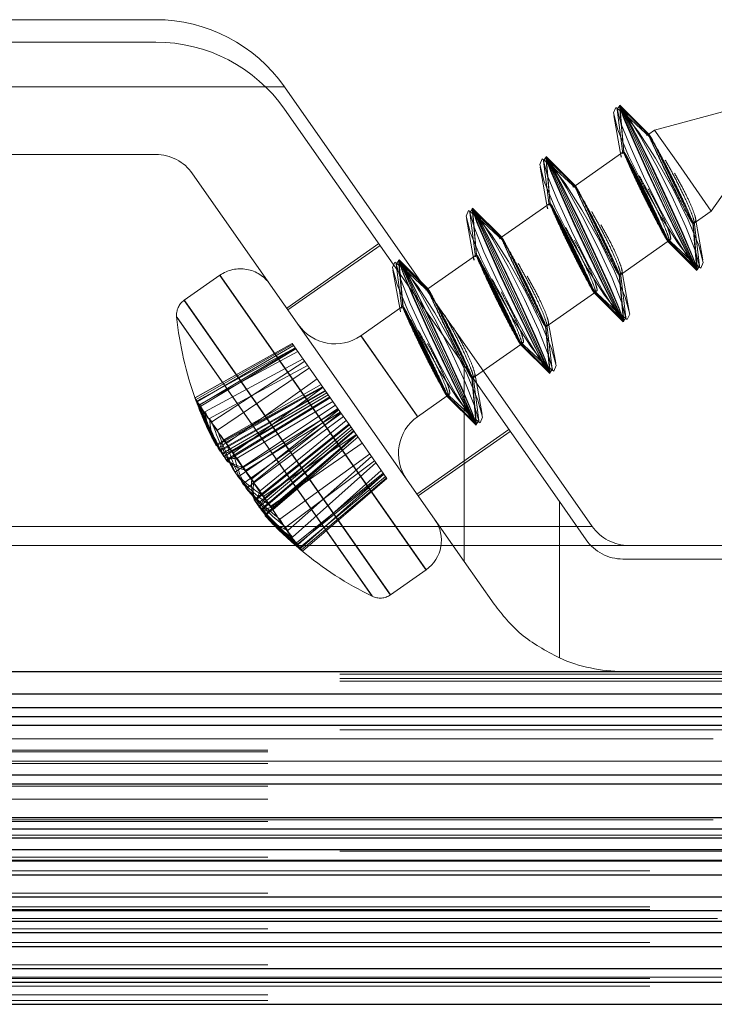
# Model space of a CAD drawing. Header units: millimetres. Extents: x 8 to 290, y 2 to 202.
# Tile 93 of 189: x 100.616 to 101.388, y 175.64 to 176.736. Entities that reach past the tile are written whole.
import ezdxf

# ---------------------------------------------------------------- set-up
doc = ezdxf.new("R2010")
doc.units = ezdxf.units.MM
doc.linetypes.add('HIDDEN', pattern=[1.905, 1.27, -0.635])

msp = doc.modelspace()

# ---------------------------------------------------------------- linework, layer by layer
at = {"color": 7, "linetype": 'HIDDEN', "lineweight": 18}
for p, q in [((100.76672, 176.73584), (99.81672, 176.73584)), ((100.39778, 176.71084), (100.76697, 176.71084)), ((100.91007, 176.66121), (99.67337, 176.66121)), ((100.91007, 176.66121), (99.67337, 176.66121)), ((101.25251, 176.17216), (100.91007, 176.66121)), ((101.47723, 176.65472), (101.3219, 176.6131)), ((101.38499, 176.523), (101.47723, 176.65472)), ((101.28276, 176.64019), (101.2876, 176.58815)), ((101.28291, 176.64044), (101.28762, 176.58882)), ((101.28319, 176.64091), (101.28779, 176.58844)), ((101.31587, 176.60828), (101.28323, 176.64092)), ((101.31562, 176.60846), (101.28335, 176.64065)), ((101.31611, 176.60792), (101.28341, 176.6405)), ((101.31646, 176.60678), (101.2844, 176.63797)), ((100.91032, 176.63621), (101.10992, 176.35116)), ((101.27654, 176.62924), (101.2848, 176.58289)), ((101.28028, 176.63592), (101.28643, 176.5866)), ((101.31688, 176.6049), (101.28544, 176.63409)), ((101.3145, 176.60793), (101.31302, 176.60689)), ((101.31535, 176.60852), (101.3145, 176.60793)), ((101.31536, 176.60853), (101.31535, 176.60852)), ((101.3219, 176.6131), (101.31536, 176.60853)), ((101.3219, 176.6131), (101.34809, 176.5757)), ((100.39778, 176.58584), (100.76697, 176.58584)), ((101.20099, 176.58308), (101.2057, 176.53146)), ((101.20127, 176.58355), (101.20588, 176.53108)), ((101.23396, 176.55093), (101.20131, 176.58357)), ((101.2337, 176.5511), (101.20143, 176.58329)), ((101.2342, 176.55056), (101.2015, 176.58314)), ((101.28756, 176.58906), (101.23345, 176.55117)), ((101.28448, 176.58558), (101.28506, 176.58293)), ((101.28763, 176.58911), (101.28756, 176.58906)), ((101.19836, 176.57856), (101.20451, 176.52925)), ((101.20084, 176.58283), (101.20568, 176.53079)), ((101.23454, 176.54943), (101.20249, 176.58061)), ((101.23497, 176.54754), (101.20352, 176.57674)), ((101.34809, 176.5757), (101.38499, 176.523)), ((101.10992, 176.13323), (100.80793, 176.56452)), ((101.19462, 176.57188), (101.20288, 176.52553)), ((101.23259, 176.55057), (101.2311, 176.54953)), ((101.23343, 176.55116), (101.23259, 176.55057)), ((101.23345, 176.55117), (101.23343, 176.55116)), ((101.20564, 176.5317), (101.15153, 176.49381)), ((101.20256, 176.52822), (101.20314, 176.52558)), ((101.20572, 176.53175), (101.20564, 176.5317)), ((101.11645, 176.5212), (101.1226, 176.47189)), ((101.11893, 176.52547), (101.12377, 176.47343)), ((101.11908, 176.52572), (101.12379, 176.4741)), ((101.11936, 176.52619), (101.12396, 176.47373)), ((101.15204, 176.49357), (101.1194, 176.52621)), ((101.15179, 176.49374), (101.11952, 176.52593)), ((101.15228, 176.49321), (101.11958, 176.52578)), ((101.15263, 176.49207), (101.12057, 176.52326)), ((101.15305, 176.49018), (101.12161, 176.51938)), ((101.36466, 176.50876), (101.38499, 176.523)), ((101.11271, 176.51452), (101.12097, 176.46817)), ((101.36907, 176.45694), (101.36446, 176.50937)), ((101.36935, 176.45741), (101.36462, 176.5092)), ((101.36463, 176.50874), (101.36466, 176.50876)), ((101.3695, 176.45766), (101.36465, 176.50976)), ((101.37198, 176.46193), (101.3658, 176.51147)), ((101.37572, 176.46861), (101.3675, 176.51471)), ((101.015, 176.48672), (100.91261, 176.41502)), ((100.91404, 176.41297), (101.01643, 176.48467)), ((101.15067, 176.49321), (101.14919, 176.49217)), ((101.15152, 176.4938), (101.15067, 176.49321)), ((101.15153, 176.49381), (101.15152, 176.4938)), ((101.28274, 176.4514), (101.33692, 176.48934)), ((101.33519, 176.49312), (101.36682, 176.46375)), ((101.33612, 176.49075), (101.36785, 176.45987)), ((101.33613, 176.48994), (101.36884, 176.45735)), ((101.33632, 176.48971), (101.36891, 176.4572)), ((101.33669, 176.48925), (101.36903, 176.45692)), ((101.33692, 176.48934), (101.33696, 176.48936)), ((101.33696, 176.48936), (101.33779, 176.48995)), ((101.33779, 176.48995), (101.33926, 176.49098)), ((101.12373, 176.47434), (101.06962, 176.43646)), ((101.1238, 176.4744), (101.12373, 176.47434)), ((101.03453, 176.46385), (101.04068, 176.41453)), ((101.03701, 176.46812), (101.04185, 176.41607)), ((101.03716, 176.46837), (101.04187, 176.41674)), ((101.03744, 176.46883), (101.04205, 176.41637)), ((101.07013, 176.43621), (101.03748, 176.46885)), ((101.06987, 176.43639), (101.0376, 176.46857)), ((101.07037, 176.43585), (101.03767, 176.46842)), ((101.07071, 176.43471), (101.03866, 176.4659)), ((101.12065, 176.47087), (101.12122, 176.46822)), ((101.03079, 176.45717), (101.03905, 176.41081)), ((101.07114, 176.43282), (101.03969, 176.46202)), ((101.28715, 176.39958), (101.28255, 176.45201)), ((101.28743, 176.40005), (101.28271, 176.45184)), ((101.28758, 176.4003), (101.28273, 176.45241)), ((101.29006, 176.40457), (101.28388, 176.45411)), ((101.2938, 176.41125), (101.28559, 176.45735)), ((100.83826, 176.45147), (100.79859, 176.42369)), ((100.83827, 176.45144), (101.06666, 176.12527)), ((100.83829, 176.45142), (101.06678, 176.12509)), ((100.83829, 176.45141), (101.06681, 176.12506)), ((100.83846, 176.45117), (101.06723, 176.12446)), ((100.83878, 176.45072), (101.06752, 176.12404)), ((101.28271, 176.45138), (101.28274, 176.4514)), ((101.06876, 176.43585), (101.06727, 176.43481)), ((101.0696, 176.43644), (101.06876, 176.43585)), ((101.06962, 176.43646), (101.0696, 176.43644)), ((101.20082, 176.39404), (101.25501, 176.43198)), ((101.25327, 176.43576), (101.2849, 176.40639)), ((101.2542, 176.43339), (101.28594, 176.40252)), ((101.25422, 176.43258), (101.28693, 176.39999)), ((101.2544, 176.43235), (101.28699, 176.39984)), ((101.25478, 176.43189), (101.28711, 176.39956)), ((101.25501, 176.43198), (101.25504, 176.432)), ((101.25504, 176.432), (101.25588, 176.43259)), ((101.25588, 176.43259), (101.25735, 176.43362)), ((100.7986, 176.42367), (101.02699, 176.09749)), ((100.79862, 176.42364), (101.02711, 176.09732)), ((100.79862, 176.42363), (101.02714, 176.09728)), ((100.79879, 176.42339), (101.02756, 176.09668)), ((100.79911, 176.42294), (101.02785, 176.09627)), ((101.04181, 176.41699), (100.99515, 176.38431)), ((101.03873, 176.41351), (101.03931, 176.41086)), ((101.04189, 176.41704), (101.04181, 176.41699)), ((100.79031, 176.40502), (101.00764, 176.09463)), ((100.79036, 176.40495), (101.00759, 176.09471)), ((100.7905, 176.40474), (101.00744, 176.09492)), ((100.79077, 176.40435), (101.00717, 176.0953)), ((100.79129, 176.40362), (101.00666, 176.09603)), ((101.20815, 176.34721), (101.20197, 176.39675)), ((101.21189, 176.35389), (101.20367, 176.39999)), ((101.20524, 176.34222), (101.20063, 176.39465)), ((101.20552, 176.34269), (101.20079, 176.39448)), ((101.20079, 176.39402), (101.20082, 176.39404)), ((101.20567, 176.34294), (101.20082, 176.39505)), ((100.81059, 176.31523), (100.91882, 176.37564)), ((100.81077, 176.31499), (100.91883, 176.37563)), ((100.81187, 176.31341), (100.91934, 176.3749)), ((100.91883, 176.37563), (100.91882, 176.37564)), ((100.95275, 176.32718), (100.91883, 176.37563)), ((100.99519, 176.38425), (101.0582, 176.29426)), ((100.9953, 176.3841), (101.05809, 176.29442)), ((100.99553, 176.38376), (101.05785, 176.29476)), ((100.99561, 176.38366), (101.05778, 176.29486)), ((100.99568, 176.38355), (101.05771, 176.29497)), ((101.17136, 176.37841), (101.20299, 176.34904)), ((101.17229, 176.37603), (101.20402, 176.34516)), ((101.1723, 176.37522), (101.20501, 176.34263)), ((101.17249, 176.37499), (101.20508, 176.34248)), ((101.17313, 176.37465), (101.17396, 176.37523)), ((101.17396, 176.37523), (101.17543, 176.37626)), ((100.8129, 176.31194), (100.92214, 176.3709)), ((100.81346, 176.31114), (100.92036, 176.37344)), ((100.81576, 176.30785), (100.92514, 176.36661)), ((100.8161, 176.30738), (100.92223, 176.37076)), ((100.81709, 176.30595), (100.92297, 176.3697)), ((101.11891, 176.33668), (101.17309, 176.37462)), ((101.17286, 176.37453), (101.2052, 176.34221)), ((101.17309, 176.37462), (101.17313, 176.37465)), ((100.82157, 176.29956), (100.93088, 176.35842)), ((100.8293, 176.28851), (100.93262, 176.35593)), ((100.82682, 176.29207), (100.93588, 176.35127)), ((100.8357, 176.27937), (100.93788, 176.34841)), ((101.10992, 176.13323), (101.10992, 176.35116)), ((101.10992, 176.35116), (101.21598, 176.19969)), ((101.12997, 176.29653), (101.12176, 176.34263)), ((100.84584, 176.26489), (100.94639, 176.33626)), ((101.12332, 176.28487), (101.11872, 176.3373)), ((101.1236, 176.28533), (101.11888, 176.33713)), ((101.11888, 176.33666), (101.11891, 176.33668)), ((101.12375, 176.28558), (101.1189, 176.33769)), ((101.12623, 176.28985), (101.12005, 176.3394)), ((100.83362, 176.26282), (100.95257, 176.32744)), ((100.83426, 176.26191), (100.953, 176.32682)), ((100.83798, 176.2566), (100.95554, 176.3232)), ((100.83857, 176.25575), (100.95594, 176.32262)), ((100.84064, 176.25279), (100.95736, 176.3206)), ((100.84307, 176.26885), (100.9509, 176.32982)), ((100.84511, 176.26594), (100.95275, 176.32718)), ((100.85361, 176.25381), (100.953, 176.32682)), ((100.97253, 176.29892), (100.95275, 176.32718)), ((101.08944, 176.32105), (101.12107, 176.29168)), ((100.84263, 176.24995), (100.95871, 176.31866)), ((100.84523, 176.24625), (100.96048, 176.31613)), ((100.8461, 176.245), (100.96108, 176.31528)), ((100.85178, 176.25641), (100.95876, 176.3186)), ((100.85765, 176.24804), (100.964, 176.31112)), ((101.05824, 176.2942), (101.09118, 176.31726)), ((101.09037, 176.31868), (101.12211, 176.2878)), ((101.09039, 176.31786), (101.1231, 176.28528)), ((101.09057, 176.31763), (101.12316, 176.28513)), ((101.09095, 176.31718), (101.12328, 176.28485)), ((101.09118, 176.31726), (101.09121, 176.31729)), ((101.09121, 176.31729), (101.09205, 176.31788)), ((101.09205, 176.31788), (101.09352, 176.31891)), ((100.85474, 176.23265), (100.96698, 176.30686)), ((100.85852, 176.22726), (100.96956, 176.30318)), ((100.86473, 176.23792), (100.97027, 176.30216)), ((100.867, 176.23468), (100.97226, 176.29931)), ((100.87381, 176.22496), (100.97054, 176.30177)), ((100.87607, 176.22172), (100.97253, 176.29892)), ((100.98232, 176.28495), (100.97253, 176.29892)), ((100.86393, 176.21953), (100.97325, 176.2979)), ((100.86771, 176.21414), (100.97583, 176.29422)), ((100.88316, 176.2116), (100.97881, 176.28996)), ((100.87636, 176.20179), (100.98173, 176.2858)), ((100.87723, 176.20054), (100.98232, 176.28495)), ((100.87982, 176.19684), (100.98409, 176.28242)), ((100.88181, 176.194), (100.98545, 176.28048)), ((100.88388, 176.19104), (100.98686, 176.27846)), ((100.88447, 176.19019), (100.98726, 176.27789)), ((100.88902, 176.20323), (100.98404, 176.28248)), ((101.02057, 176.23032), (100.98232, 176.28495)), ((101.05743, 176.20818), (101.15983, 176.27988)), ((101.05887, 176.20614), (101.16126, 176.27783)), ((100.82725, 176.27531), (100.83138, 176.26704)), ((100.8872, 176.20583), (100.9898, 176.27426)), ((100.8882, 176.18488), (100.9898, 176.27426)), ((100.88883, 176.18397), (100.99024, 176.27364)), ((100.89569, 176.1937), (100.99005, 176.2739)), ((100.89773, 176.19079), (100.99191, 176.27126)), ((100.89496, 176.19475), (100.99641, 176.26482)), ((100.9051, 176.18026), (101.00492, 176.25267)), ((100.9115, 176.17113), (101.01018, 176.24516)), ((100.91399, 176.16757), (101.00692, 176.24981)), ((100.91923, 176.16008), (101.01193, 176.24267)), ((100.92504, 176.15179), (101.01766, 176.23447)), ((100.92371, 176.15369), (101.01983, 176.23138)), ((100.92471, 176.15226), (101.02057, 176.23032)), ((100.92734, 176.1485), (101.02245, 176.22764)), ((100.9279, 176.1477), (101.02067, 176.23018)), ((100.92893, 176.14623), (101.02347, 176.22618)), ((100.93004, 176.14465), (101.02398, 176.22545)), ((100.93021, 176.1444), (101.02398, 176.22545)), ((101.02398, 176.22545), (101.02057, 176.23032)), ((101.02398, 176.22545), (101.02398, 176.22545)), ((101.21598, 176.19969), (101.24576, 176.15716)), ((101.21598, 176.02577), (101.21598, 176.19969)), ((100.89203, 176.18042), (100.89839, 176.17371)), ((101.25251, 176.17216), (99.33093, 176.17216)), ((101.25251, 176.17216), (99.33093, 176.17216)), ((101.79172, 176.15084), (98.79172, 176.15084)), ((101.28672, 176.13584), (101.54172, 176.13584)), ((101.02802, 176.09603), (101.06769, 176.1238)), ((101.14337, 176.08546), (101.10992, 176.13323)), ((32.39172, 176.00791), (101.81672, 176.00791)), ((32.39172, 176.00292), (101.81672, 176.00292)), ((32.39172, 175.99999), (101.81672, 175.99999)), ((32.39172, 175.98584), (101.81672, 175.98584)), ((101.81672, 175.97084), (32.39172, 175.97084)), ((138.99172, 175.95084), (69.56672, 175.95084)), ((101.81672, 175.95084), (69.56672, 175.95084)), ((32.39172, 175.94584), (101.81672, 175.94584)), ((96.30708, 175.93584), (101.81672, 175.93584)), ((138.99172, 175.92334), (69.56672, 175.92334)), ((138.99172, 175.92121), (69.56672, 175.92121)), ((138.99172, 175.90846), (69.56672, 175.90846)), ((96.34172, 175.91084), (101.81672, 175.91084)), ((101.81672, 175.89584), (32.39172, 175.89584)), ((138.99172, 175.88318), (69.56672, 175.88318)), ((138.99172, 175.8686), (69.56672, 175.8686)), ((101.81672, 175.84834), (32.39172, 175.84834)), ((138.99172, 175.84397), (69.56672, 175.84397)), ((138.99172, 175.84584), (96.30708, 175.84584)), ((96.30708, 175.84584), (101.81672, 175.84584)), ((32.39172, 175.82882), (101.81672, 175.82882)), ((69.56672, 175.82875), (138.99172, 175.82875)), ((138.99172, 175.82584), (96.34172, 175.82584)), ((96.34172, 175.82584), (101.81672, 175.82584)), ((101.81672, 175.81255), (32.39172, 175.81255)), ((32.39172, 175.81084), (101.81672, 175.81084)), ((32.39172, 175.80084), (101.81672, 175.80084)), ((138.99172, 175.80411), (69.56672, 175.80411)), ((101.81672, 175.80084), (96.30708, 175.80084)), ((101.81672, 175.78468), (32.39172, 175.78468)), ((69.56672, 175.78889), (138.99172, 175.78889)), ((138.99172, 175.76425), (69.56672, 175.76425)), ((101.81672, 175.74486), (32.39172, 175.74486)), ((69.56672, 175.74903), (138.99172, 175.74903)), ((138.99172, 175.74584), (69.56672, 175.74584)), ((69.56672, 175.74584), (101.99172, 175.74584)), ((101.81672, 175.73285), (32.39172, 175.73285)), ((96.34172, 175.73584), (101.39172, 175.73584)), ((138.99172, 175.7244), (69.56672, 175.7244)), ((69.56672, 175.70918), (138.99172, 175.70918)), ((101.81672, 175.70494), (32.39172, 175.70494)), ((138.99172, 175.68454), (69.56672, 175.68454)), ((101.81672, 175.66511), (32.39172, 175.66511)), ((105.67589, 175.67084), (69.56672, 175.67084)), ((69.56672, 175.66932), (138.99172, 175.66932)), ((69.56672, 175.66084), (138.99172, 175.66084)), ((138.99172, 175.65084), (69.56672, 175.65084)), ((138.99172, 175.64468), (69.56672, 175.64468))]:
    msp.add_line(p, q, dxfattribs=at)
at = {"color": 7, "linetype": 'Continuous', "lineweight": 25}
for p, q in [((29.84172, 176.01084), (104.54172, 176.01084)), ((32.39172, 175.98584), (101.81672, 175.98584)), ((32.39172, 175.97084), (101.81672, 175.97084)), ((32.39172, 175.96084), (101.81672, 175.96084)), ((32.39172, 175.95084), (101.81672, 175.95084)), ((32.39172, 175.89584), (101.81672, 175.89584)), ((33.64172, 175.88584), (101.81672, 175.88584)), ((33.77341, 175.84834), (101.81672, 175.84834)), ((33.79172, 175.83584), (101.81672, 175.83584)), ((33.8042, 175.82584), (101.81672, 175.82584)), ((33.81856, 175.81255), (101.81672, 175.81255)), ((33.83034, 175.79991), (101.81672, 175.79991)), ((33.84258, 175.78468), (101.81672, 175.78468)), ((33.85868, 175.76003), (101.81672, 175.76003)), ((33.8667, 175.74486), (101.81672, 175.74486)), ((33.87213, 175.73285), (101.81672, 175.73285)), ((33.87706, 175.72019), (101.81672, 175.72019)), ((33.88198, 175.70494), (101.81672, 175.70494)), ((33.88773, 175.6803), (101.81672, 175.6803)), ((33.89, 175.66511), (101.81672, 175.66511)), ((33.89167, 175.64048), (101.81672, 175.64048))]:
    msp.add_line(p, q, dxfattribs=at)
at = {"color": 7, "linetype": 'HIDDEN', "lineweight": 18, "flags": 128}
for points in [[(101.30416, 176.61103), (101.28861, 176.6309), (101.27877, 176.63829), (101.27614, 176.63207), (101.28112, 176.6132), (101.29296, 176.58453), (101.30984, 176.55045), (101.3292, 176.51614), (101.34809, 176.48681), (101.36364, 176.46694), (101.37348, 176.45956), (101.37611, 176.46577), (101.37113, 176.48465), (101.3593, 176.51331), (101.34242, 176.54739), (101.32306, 176.58171), (101.30416, 176.61103)], [(101.29166, 176.62889), (101.28264, 176.63943), (101.28025, 176.63619), (101.28484, 176.61966), (101.29571, 176.59236), (101.31122, 176.55845), (101.329, 176.52309), (101.34634, 176.49166), (101.3606, 176.46895), (101.36961, 176.45842), (101.37201, 176.46166), (101.36742, 176.47819), (101.35654, 176.50548), (101.34104, 176.53939), (101.32326, 176.57476), (101.30592, 176.60618), (101.29166, 176.62889)], [(101.28446, 176.63918), (101.28302, 176.6389), (101.28814, 176.62492), (101.29904, 176.59937), (101.31407, 176.56614), (101.33094, 176.53029), (101.34707, 176.49727), (101.36002, 176.47213), (101.3678, 176.45867), (101.36924, 176.45895), (101.36412, 176.47293), (101.35321, 176.49848), (101.33818, 176.53171), (101.32132, 176.56756), (101.30518, 176.60057), (101.29224, 176.62572), (101.28446, 176.63918)], [(101.28329, 176.64085), (101.28768, 176.63223), (101.29792, 176.61094), (101.31246, 176.5802), (101.32908, 176.5447), (101.34525, 176.50985), (101.35851, 176.48094), (101.36684, 176.46238), (101.36897, 176.457), (101.36458, 176.46561), (101.35433, 176.48691), (101.33979, 176.51764), (101.32317, 176.55314), (101.307, 176.588), (101.29375, 176.61691), (101.28542, 176.63546), (101.28329, 176.64085)], [(101.28405, 176.63976), (101.29103, 176.62745), (101.30336, 176.60318), (101.31915, 176.57065), (101.33601, 176.53481), (101.35136, 176.50112), (101.36287, 176.47471), (101.36879, 176.4596), (101.36821, 176.45808), (101.36122, 176.4704), (101.3489, 176.49467), (101.3331, 176.5272), (101.31624, 176.56304), (101.30089, 176.59673), (101.28938, 176.62314), (101.28347, 176.63825), (101.28405, 176.63976)], [(101.20137, 176.58349), (101.20576, 176.57488), (101.21601, 176.55358), (101.23055, 176.52285), (101.24717, 176.48735), (101.26334, 176.45249), (101.27659, 176.42358), (101.28492, 176.40502), (101.28705, 176.39964), (101.28266, 176.40825), (101.27242, 176.42955), (101.25788, 176.46029), (101.24126, 176.49578), (101.22509, 176.53064), (101.21183, 176.55955), (101.2035, 176.57811), (101.20137, 176.58349)], [(101.22225, 176.55368), (101.2067, 176.57354), (101.19686, 176.58093), (101.19423, 176.57471), (101.19921, 176.55584), (101.21104, 176.52718), (101.22792, 176.49309), (101.24728, 176.45878), (101.26618, 176.42945), (101.28173, 176.40959), (101.29157, 176.4022), (101.2942, 176.40842), (101.28922, 176.42729), (101.27739, 176.45595), (101.2605, 176.49004), (101.24114, 176.52435), (101.22225, 176.55368)], [(101.20974, 176.57154), (101.20073, 176.58207), (101.19833, 176.57883), (101.20292, 176.5623), (101.2138, 176.535), (101.2293, 176.50109), (101.24708, 176.46573), (101.26442, 176.4343), (101.27868, 176.41159), (101.2877, 176.40106), (101.29009, 176.4043), (101.28551, 176.42083), (101.27463, 176.44813), (101.25912, 176.48204), (101.24135, 176.5174), (101.22401, 176.54883), (101.20974, 176.57154)], [(101.20254, 176.58182), (101.2011, 176.58154), (101.20622, 176.56756), (101.21713, 176.54201), (101.23216, 176.50878), (101.24902, 176.47293), (101.26516, 176.43992), (101.2781, 176.41477), (101.28588, 176.40131), (101.28733, 176.40159), (101.2822, 176.41557), (101.2713, 176.44112), (101.25627, 176.47435), (101.2394, 176.5102), (101.22327, 176.54321), (101.21033, 176.56836), (101.20254, 176.58182)], [(101.20213, 176.58241), (101.20912, 176.57009), (101.22144, 176.54582), (101.23724, 176.51329), (101.2541, 176.47745), (101.26945, 176.44376), (101.28096, 176.41735), (101.28687, 176.40224), (101.28629, 176.40072), (101.27931, 176.41304), (101.26698, 176.43731), (101.25119, 176.46984), (101.23433, 176.50568), (101.21898, 176.53937), (101.20747, 176.56578), (101.20155, 176.58089), (101.20213, 176.58241)], [(101.14033, 176.49632), (101.12478, 176.51619), (101.11494, 176.52357), (101.11231, 176.51736), (101.11729, 176.49848), (101.12912, 176.46982), (101.14601, 176.43574), (101.16537, 176.40142), (101.18426, 176.3721), (101.19981, 176.35223), (101.20965, 176.34484), (101.21228, 176.35106), (101.2073, 176.36993), (101.19547, 176.3986), (101.17859, 176.43268), (101.15923, 176.46699), (101.14033, 176.49632)], [(101.12783, 176.51418), (101.11881, 176.52471), (101.11642, 176.52147), (101.12101, 176.50494), (101.13188, 176.47765), (101.14739, 176.44374), (101.16516, 176.40838), (101.1825, 176.37695), (101.19677, 176.35424), (101.20578, 176.3437), (101.20818, 176.34694), (101.20359, 176.36347), (101.19271, 176.39077), (101.17721, 176.42468), (101.15943, 176.46004), (101.14209, 176.49147), (101.12783, 176.51418)], [(101.12063, 176.52446), (101.11918, 176.52418), (101.12431, 176.5102), (101.13521, 176.48465), (101.15024, 176.45142), (101.16711, 176.41557), (101.18324, 176.38256), (101.19618, 176.35741), (101.20397, 176.34395), (101.20541, 176.34423), (101.20029, 176.35822), (101.18938, 176.38376), (101.17435, 176.41699), (101.15749, 176.45284), (101.14135, 176.48586), (101.12841, 176.51101), (101.12063, 176.52446)], [(101.11946, 176.52613), (101.12385, 176.51752), (101.13409, 176.49622), (101.14863, 176.46549), (101.16525, 176.42999), (101.18142, 176.39513), (101.19468, 176.36622), (101.20301, 176.34767), (101.20514, 176.34228), (101.20075, 176.3509), (101.1905, 176.37219), (101.17596, 176.40293), (101.15934, 176.43843), (101.14317, 176.47328), (101.12992, 176.50219), (101.12159, 176.52075), (101.11946, 176.52613)], [(101.12022, 176.52505), (101.1272, 176.51273), (101.13953, 176.48846), (101.15532, 176.45593), (101.17218, 176.42009), (101.18753, 176.3864), (101.19904, 176.35999), (101.20496, 176.34488), (101.20438, 176.34337), (101.19739, 176.35568), (101.18507, 176.37995), (101.16927, 176.41248), (101.15241, 176.44832), (101.13706, 176.48201), (101.12555, 176.50842), (101.11964, 176.52353), (101.12022, 176.52505)], [(101.05842, 176.43896), (101.04287, 176.45883), (101.03303, 176.46622), (101.0304, 176.46), (101.03538, 176.44112), (101.04721, 176.41246), (101.06409, 176.37838), (101.08345, 176.34406), (101.10235, 176.31474), (101.1179, 176.29487), (101.12774, 176.28748), (101.13037, 176.2937), (101.12539, 176.31258), (101.11356, 176.34124), (101.09667, 176.37532), (101.07731, 176.40964), (101.05842, 176.43896)], [(101.04591, 176.45682), (101.0369, 176.46736), (101.0345, 176.46411), (101.03909, 176.44759), (101.04997, 176.42029), (101.06547, 176.38638), (101.08325, 176.35102), (101.10059, 176.31959), (101.11485, 176.29688), (101.12387, 176.28634), (101.12626, 176.28959), (101.12167, 176.30611), (101.1108, 176.33341), (101.09529, 176.36732), (101.07752, 176.40268), (101.06018, 176.43411), (101.04591, 176.45682)], [(101.03871, 176.46711), (101.03727, 176.46682), (101.04239, 176.45284), (101.0533, 176.42729), (101.06833, 176.39406), (101.08519, 176.35821), (101.10133, 176.3252), (101.11427, 176.30005), (101.12205, 176.28659), (101.12349, 176.28688), (101.11837, 176.30086), (101.10747, 176.32641), (101.09244, 176.35964), (101.07557, 176.39549), (101.05944, 176.4285), (101.04649, 176.45365), (101.03871, 176.46711)], [(101.03754, 176.46877), (101.04193, 176.46016), (101.05218, 176.43887), (101.06672, 176.40813), (101.08334, 176.37263), (101.09951, 176.33777), (101.11276, 176.30887), (101.12109, 176.29031), (101.12322, 176.28493), (101.11883, 176.29354), (101.10859, 176.31483), (101.09405, 176.34557), (101.07743, 176.38107), (101.06126, 176.41593), (101.048, 176.44483), (101.03967, 176.46339), (101.03754, 176.46877)], [(101.0383, 176.46769), (101.04529, 176.45537), (101.05761, 176.4311), (101.07341, 176.39857), (101.09027, 176.36274), (101.10562, 176.32905), (101.11713, 176.30264), (101.12304, 176.28752), (101.12246, 176.28601), (101.11548, 176.29833), (101.10315, 176.3226), (101.08736, 176.35513), (101.0705, 176.39096), (101.05515, 176.42465), (101.04364, 176.45106), (101.03772, 176.46618), (101.0383, 176.46769)]]:
    msp.add_lwpolyline(points, dxfattribs=at)
at = {"color": 7, "linetype": 'HIDDEN', "lineweight": 18}
for centre, radius, start, end in [((100.76672, 176.56084), 0.175, 35, 90), ((100.76697, 176.53584), 0.175, 35, 90), ((100.76697, 176.53584), 0.05, 35, 90), ((100.8612, 176.4187), 0.04, 35, 125), ((100.81006, 176.40731), 0.02, 125, 185.98773), ((101.17917, 176.44602), 0.39114, 185.98773, 199.83488), ((100.96647, 176.42527), 0.05, 215, 305), ((100.82706, 176.31985), 0.0171, 195.6426, 234.3574), ((101.14545, 176.43591), 0.35594, 199.81749, 210.24967), ((101.15281, 176.43939), 0.36397, 199.98661, 210.3017), ((100.82221, 176.31733), 0.01168, 191.54835, 238.45165), ((100.81315, 176.31261), 0.00151, 147.86836, 282.13164), ((101.17917, 176.44602), 0.39114, 200.03554, 205.87676), ((101.17103, 176.44674), 0.38311, 200.36691, 210.41546), ((100.90704, 176.3604), 0.10588, 207.23735, 222.76265), ((101.05376, 176.38519), 0.25175, 196.91527, 209.32044), ((101.18001, 176.44833), 0.39138, 200.52079, 210.4565), ((101.0095, 176.35863), 0.20028, 194.68556, 208.57877), ((100.95286, 176.38263), 0.15616, 208.60889, 221.39111), ((101.18256, 176.4445), 0.39128, 200.51482, 210.44293), ((101.18154, 176.442), 0.38901, 200.47079, 210.42458), ((101.02224, 176.41424), 0.23113, 209.74714, 220.25286), ((100.94883, 176.32096), 0.12905, 189.54542, 206.77741), ((100.91167, 176.29701), 0.085, 183.33433, 204.38831), ((101.06993, 176.43379), 0.28141, 210.23963, 219.76037), ((101.13605, 176.39449), 0.32454, 199.05904, 209.9111), ((101.08692, 176.25325), 0.05, 125, 215), ((101.10274, 176.36524), 0.2805, 197.82501, 209.4661), ((100.862, 176.2538), 0.02418, 141.51364, 173.36532), ((100.86324, 176.2471), 0.02615, 133.89506, 160.66319), ((101.16088, 176.45868), 0.37019, 210.84967, 219.15033), ((101.16748, 176.45871), 0.37561, 210.87972, 219.12028), ((100.83005, 176.30434), 0.05263, 281.61525, 294.39332), ((101.04805, 176.31924), 0.20938, 195.04356, 208.43734), ((101.18265, 176.4547), 0.38573, 210.93418, 219.06582), ((100.85401, 176.27936), 0.03153, 248.85083, 276.62462), ((100.87311, 176.28454), 0.04737, 233.93998, 259.81384), ((100.88035, 176.28805), 0.05501, 231.48546, 255.94981), ((101.00826, 176.28645), 0.15806, 191.91757, 207.22448), ((101.18851, 176.44632), 0.38573, 210.93418, 219.06582), ((100.97076, 176.34), 0.15806, 222.77552, 238.08243), ((101.1871, 176.43069), 0.37561, 210.87972, 219.12028), ((101.18481, 176.42451), 0.37019, 210.84967, 219.15033), ((101.01519, 176.36617), 0.20938, 221.56266, 234.95644), ((100.92852, 176.21926), 0.05501, 174.05019, 198.51454), ((100.92275, 176.21365), 0.04737, 170.18616, 196.06002), ((101.07712, 176.40183), 0.2805, 220.5339, 232.17499), ((101.116, 176.42313), 0.32454, 220.0889, 230.94096), ((100.91134, 176.19747), 0.03153, 153.37538, 181.14917), ((101.1762, 176.44962), 0.38901, 219.57542, 229.52921), ((101.1789, 176.44973), 0.39128, 219.55707, 229.48518), ((100.92663, 176.16641), 0.05263, 135.60668, 148.38475), ((101.13031, 176.34756), 0.28141, 210.23963, 219.76037), ((101.18163, 176.44602), 0.39138, 219.5435, 229.47921), ((101.17706, 176.43812), 0.38311, 219.58454, 229.63309), ((100.88419, 176.21718), 0.02615, 269.33681, 296.10494), ((101.16393, 176.42352), 0.36397, 219.6983, 230.01339), ((100.89006, 176.21372), 0.02418, 256.63468, 288.48636), ((101.15813, 176.4178), 0.35594, 219.75033, 230.18251), ((101.09563, 176.30943), 0.23113, 209.74714, 220.25286), ((101.07911, 176.34898), 0.25175, 220.67956, 233.08473), ((100.94766, 176.24562), 0.085, 225.61169, 246.66567), ((100.98287, 176.27235), 0.12905, 223.22259, 240.45458), ((101.03902, 176.31648), 0.20028, 221.42123, 235.31444), ((101.04219, 176.25504), 0.15616, 208.60889, 221.39111), ((101.04474, 176.15657), 0.04, 305, 35), ((101.17917, 176.44602), 0.39114, 224.12324, 229.96446), ((101.00564, 176.21959), 0.10588, 207.23735, 222.76265), ((101.29347, 176.20084), 0.05, 215, 270), ((101.28672, 176.18584), 0.05, 215, 270), ((100.94017, 176.1583), 0.0171, 195.6426, 234.3574), ((100.93615, 176.1546), 0.01168, 191.54835, 238.45165), ((100.92862, 176.1477), 0.00151, 147.86836, 282.13164), ((101.17917, 176.44602), 0.39114, 230.16512, 244.01227), ((101.01654, 176.11241), 0.02, 244.01227, 305), ((101.28672, 176.18584), 0.175, 246.15866, 270)]:
    msp.add_arc(centre, radius, start, end, dxfattribs=at)
for points, knots in [([(101.36449, 176.50883), (101.36385, 176.50967), (101.36259, 176.51136), (101.35753, 176.52061), (101.35075, 176.53366), (101.3427, 176.54967), (101.33427, 176.56679), (101.32644, 176.58305), (101.32006, 176.59669), (101.31629, 176.60534), (101.31482, 176.60916), (101.31544, 176.60837), (101.31549, 176.60831)], [0, 0, 0, 0, 0.1083467, 0.2162643, 0.32474, 0.4344654, 0.5455285, 0.6574152, 0.7692804, 0.8803363, 0.9901781, 1, 1, 1, 1]), ([(101.31754, 176.60296), (101.31893, 176.59988), (101.3217, 176.59373), (101.3286, 176.57925), (101.33662, 176.56272), (101.34511, 176.54552), (101.353, 176.5298), (101.35939, 176.51744), (101.36356, 176.50987), (101.3651, 176.50784), (101.36392, 176.51146), (101.36013, 176.52028), (101.35408, 176.53341), (101.34639, 176.54949), (101.33789, 176.5667), (101.3296, 176.58303), (101.32254, 176.59652), (101.31752, 176.60565), (101.31514, 176.60939), (101.31539, 176.60796), (101.31695, 176.60434), (101.31754, 176.60296)], [0, 0, 0, 0, 0.0536295, 0.1072996, 0.1615458, 0.2161559, 0.2707422, 0.3248892, 0.3783582, 0.4312346, 0.4839016, 0.536841, 0.5903902, 0.6445923, 0.6991964, 0.75379, 0.8079886, 0.8615946, 0.9146636, 0.9674633, 1, 1, 1, 1]), ([(101.3156, 176.60842), (101.31591, 176.60768), (101.31644, 176.60648), (101.31859, 176.60201), (101.31943, 176.60026)], [0, 0, 0, 0, 0.6082847, 1, 1, 1, 1]), ([(101.36421, 176.50935), (101.36428, 176.50923), (101.36456, 176.50883), (101.36223, 176.51394), (101.35751, 176.524), (101.35066, 176.53831), (101.34258, 176.55492), (101.33411, 176.57211), (101.32633, 176.58768), (101.31996, 176.60027), (101.31775, 176.60452), (101.31665, 176.60663)], [0, 0, 0, 0, 0.0456662, 0.1624567, 0.2798509, 0.3985978, 0.5187923, 0.6398781, 0.7609406, 0.8811273, 1, 1, 1, 1]), ([(101.28921, 176.58445), (101.28831, 176.58667), (101.2872, 176.58943), (101.28777, 176.58873), (101.28788, 176.58859)], [0, 0, 0, 0, 0.8033319, 1, 1, 1, 1]), ([(101.28785, 176.58817), (101.28779, 176.58812), (101.28756, 176.58795), (101.28996, 176.58195), (101.29482, 176.57094), (101.30185, 176.55594), (101.31009, 176.53901), (101.31863, 176.52206), (101.3265, 176.50695), (101.33241, 176.49613), (101.33566, 176.4905), (101.33598, 176.49033), (101.33602, 176.49031)], [0, 0, 0, 0, 0.042934, 0.1584655, 0.2751323, 0.3932755, 0.5125537, 0.6321449, 0.751139, 0.868929, 0.985438, 1, 1, 1, 1]), ([(101.28807, 176.58847), (101.28799, 176.58869), (101.28773, 176.58938), (101.29017, 176.58458), (101.29499, 176.57486), (101.30186, 176.56085), (101.30993, 176.5444), (101.31836, 176.5272), (101.32609, 176.51142), (101.33242, 176.49845), (101.33459, 176.4939), (101.33567, 176.49163)], [0, 0, 0, 0, 0.0534387, 0.1693838, 0.2855616, 0.4028812, 0.5216853, 0.6416308, 0.7618912, 0.881551, 1, 1, 1, 1]), ([(101.28872, 176.58774), (101.28978, 176.58591), (101.29189, 176.58226), (101.29796, 176.57058), (101.30543, 176.55577), (101.31378, 176.5389), (101.32204, 176.52195), (101.32918, 176.50701), (101.33456, 176.49539), (101.33593, 176.49199), (101.3366, 176.4903)], [0, 0, 0, 0, 0.12249085, 0.24522757, 0.36917045, 0.49468173, 0.62139888, 0.74844861, 0.8748639, 1, 1, 1, 1]), ([(101.33648, 176.48996), (101.33651, 176.48977), (101.33658, 176.48912), (101.33376, 176.49393), (101.32849, 176.50364), (101.32123, 176.51759), (101.31297, 176.53393), (101.30457, 176.55104), (101.29705, 176.56683), (101.29184, 176.57823), (101.28994, 176.58271), (101.28921, 176.58445)], [0, 0, 0, 0, 0.0539225, 0.1757397, 0.2974724, 0.4199357, 0.543665, 0.6687109, 0.7945801, 0.9203736, 1, 1, 1, 1]), ([(101.32477, 176.59264), (101.32713, 176.58816), (101.33187, 176.57921), (101.34035, 176.56247), (101.34868, 176.54551), (101.35612, 176.52978), (101.36156, 176.51764), (101.36448, 176.5105), (101.3644, 176.50993), (101.36437, 176.50974)], [0, 0, 0, 0, 0.151798, 0.3037109, 0.4572548, 0.6118284, 0.7663345, 0.9195974, 1, 1, 1, 1]), ([(101.3367, 176.48926), (101.33671, 176.48925), (101.33707, 176.48843), (101.33523, 176.4919), (101.33116, 176.49981), (101.32463, 176.51273), (101.31678, 176.52849), (101.30834, 176.54565), (101.30036, 176.5621), (101.29441, 176.57455), (101.29191, 176.5799), (101.29094, 176.58197)], [0, 0, 0, 0, 0.0019106, 0.1304249, 0.25885, 0.3880458, 0.5185774, 0.6504978, 0.7832868, 0.915996, 1, 1, 1, 1]), ([(101.33658, 176.4899), (101.33671, 176.48976), (101.33727, 176.48919), (101.33543, 176.49381), (101.3312, 176.50333), (101.32462, 176.5173), (101.31666, 176.53377), (101.30818, 176.55093), (101.30103, 176.56511), (101.29739, 176.57207), (101.29599, 176.57477)], [0, 0, 0, 0, 0.0434883, 0.1847528, 0.3268651, 0.4704467, 0.615556, 0.7616207, 0.9075976, 1, 1, 1, 1]), ([(101.33385, 176.57966), (101.33676, 176.57442), (101.34256, 176.56394), (101.35117, 176.54702), (101.35851, 176.53146), (101.36367, 176.51904), (101.36624, 176.51113), (101.36561, 176.51029), (101.36534, 176.50992)], [0, 0, 0, 0, 0.1716365, 0.343403, 0.5170136, 0.6917885, 0.8664871, 1, 1, 1, 1]), ([(101.33744, 176.49046), (101.33763, 176.49037), (101.33852, 176.49), (101.33719, 176.49486), (101.33346, 176.50466), (101.32709, 176.51888), (101.31908, 176.53537), (101.31126, 176.55049), (101.3066, 176.55892), (101.3048, 176.56218)], [0, 0, 0, 0, 0.0470127, 0.2131356, 0.380976, 0.5506023, 0.7213454, 0.8919858, 1, 1, 1, 1]), ([(101.34408, 176.56506), (101.34712, 176.55962), (101.35321, 176.54873), (101.36077, 176.53331), (101.36593, 176.52089), (101.36831, 176.51267), (101.36736, 176.51151), (101.36694, 176.511)], [0, 0, 0, 0, 0.2067462, 0.413649, 0.6227731, 0.8332997, 1, 1, 1, 1]), ([(101.28257, 176.45147), (101.28194, 176.45232), (101.28067, 176.454), (101.27561, 176.46325), (101.26884, 176.47631), (101.26079, 176.49231), (101.25236, 176.50943), (101.24452, 176.52569), (101.23814, 176.53933), (101.23437, 176.54798), (101.2329, 176.55181), (101.23353, 176.55102), (101.23358, 176.55095)], [0, 0, 0, 0, 0.1083467, 0.2162643, 0.32474, 0.4344654, 0.5455285, 0.6574152, 0.7692804, 0.8803363, 0.9901781, 1, 1, 1, 1]), ([(101.23563, 176.5456), (101.23701, 176.54253), (101.23979, 176.53638), (101.24669, 176.52189), (101.25471, 176.50537), (101.2632, 176.48816), (101.27109, 176.47244), (101.27747, 176.46008), (101.28164, 176.45251), (101.28319, 176.45049), (101.282, 176.4541), (101.27821, 176.46293), (101.27217, 176.47606), (101.26447, 176.49213), (101.25597, 176.50934), (101.24768, 176.52568), (101.24062, 176.53916), (101.23561, 176.54829), (101.23322, 176.55203), (101.23348, 176.5506), (101.23503, 176.54698), (101.23563, 176.5456)], [0, 0, 0, 0, 0.0536295, 0.1072996, 0.1615458, 0.2161559, 0.2707422, 0.3248892, 0.3783582, 0.4312346, 0.4839016, 0.536841, 0.5903902, 0.6445923, 0.6991964, 0.75379, 0.8079886, 0.8615946, 0.9146636, 0.9674633, 1, 1, 1, 1]), ([(101.23368, 176.55106), (101.234, 176.55033), (101.23452, 176.54912), (101.23667, 176.54465), (101.23752, 176.5429)], [0, 0, 0, 0, 0.6082847, 1, 1, 1, 1]), ([(101.28229, 176.45199), (101.28237, 176.45187), (101.28264, 176.45147), (101.28031, 176.45658), (101.2756, 176.46664), (101.26874, 176.48095), (101.26067, 176.49756), (101.25219, 176.51475), (101.24442, 176.53032), (101.23805, 176.54291), (101.23583, 176.54716), (101.23473, 176.54927)], [0, 0, 0, 0, 0.0456662, 0.1624567, 0.2798509, 0.3985978, 0.5187923, 0.6398781, 0.7609406, 0.8811273, 1, 1, 1, 1]), ([(101.33891, 176.49149), (101.33916, 176.49145), (101.34032, 176.49126), (101.3393, 176.49639), (101.33575, 176.50649), (101.32928, 176.5208), (101.32192, 176.53527), (101.31686, 176.54427), (101.3149, 176.54775)], [0, 0, 0, 0, 0.05671886, 0.25792339, 0.46126878, 0.66595302, 0.87051419, 1, 1, 1, 1]), ([(101.20729, 176.52709), (101.2064, 176.52931), (101.20529, 176.53207), (101.20586, 176.53137), (101.20597, 176.53123)], [0, 0, 0, 0, 0.80333194, 1, 1, 1, 1]), ([(101.20594, 176.53081), (101.20587, 176.53076), (101.20564, 176.53059), (101.20805, 176.52459), (101.2129, 176.51358), (101.21993, 176.49858), (101.22818, 176.48166), (101.23672, 176.46469), (101.24457, 176.44963), (101.25056, 176.43864), (101.25399, 176.43277), (101.2543, 176.43275), (101.25438, 176.43275)], [0, 0, 0, 0, 0.04157778, 0.15345964, 0.266441, 0.38085204, 0.4963623, 0.61217573, 0.72741084, 0.84147988, 0.95430843, 1, 1, 1, 1]), ([(101.20615, 176.53111), (101.20607, 176.53133), (101.20582, 176.53202), (101.20826, 176.52722), (101.21307, 176.51751), (101.21995, 176.50349), (101.22801, 176.48705), (101.23645, 176.46984), (101.24418, 176.45406), (101.25051, 176.4411), (101.25268, 176.43654), (101.25376, 176.43427)], [0, 0, 0, 0, 0.05343869, 0.16938379, 0.28556162, 0.40288116, 0.52168528, 0.64163083, 0.76189119, 0.88155101, 1, 1, 1, 1]), ([(101.20681, 176.53038), (101.20786, 176.52855), (101.20998, 176.5249), (101.21604, 176.51322), (101.22351, 176.49842), (101.23186, 176.48154), (101.24013, 176.46459), (101.24726, 176.44965), (101.25265, 176.43804), (101.25401, 176.43464), (101.25469, 176.43295)], [0, 0, 0, 0, 0.1224908, 0.2452276, 0.3691705, 0.4946817, 0.6213989, 0.7484486, 0.8748639, 1, 1, 1, 1]), ([(101.24285, 176.53528), (101.24522, 176.53081), (101.24995, 176.52186), (101.25843, 176.50511), (101.26676, 176.48815), (101.2742, 176.47243), (101.27964, 176.46028), (101.28257, 176.45314), (101.28249, 176.45258), (101.28246, 176.45238)], [0, 0, 0, 0, 0.151798, 0.3037109, 0.4572548, 0.6118284, 0.7663345, 0.9195974, 1, 1, 1, 1]), ([(101.25457, 176.43261), (101.25459, 176.43241), (101.25467, 176.43176), (101.25185, 176.43658), (101.24657, 176.44628), (101.23932, 176.46023), (101.23106, 176.47658), (101.22265, 176.49369), (101.21513, 176.50947), (101.20992, 176.52087), (101.20803, 176.52535), (101.20729, 176.52709)], [0, 0, 0, 0, 0.0539225, 0.1757397, 0.2974724, 0.4199357, 0.543665, 0.6687109, 0.7945801, 0.9203736, 1, 1, 1, 1]), ([(101.25479, 176.4319), (101.25479, 176.43189), (101.25515, 176.43107), (101.25332, 176.43454), (101.24924, 176.44245), (101.24272, 176.45538), (101.23487, 176.47113), (101.22643, 176.48829), (101.21845, 176.50474), (101.2125, 176.5172), (101.21, 176.52254), (101.20903, 176.52461)], [0, 0, 0, 0, 0.0019106, 0.1304249, 0.25885, 0.3880458, 0.5185774, 0.6504978, 0.7832868, 0.915996, 1, 1, 1, 1]), ([(101.25467, 176.43254), (101.2548, 176.4324), (101.25536, 176.43184), (101.25352, 176.43645), (101.24928, 176.44598), (101.24271, 176.45995), (101.23474, 176.47641), (101.22626, 176.49358), (101.21911, 176.50775), (101.21548, 176.51471), (101.21407, 176.51741)], [0, 0, 0, 0, 0.0434883, 0.1847528, 0.3268651, 0.4704467, 0.615556, 0.7616207, 0.9075976, 1, 1, 1, 1]), ([(101.25194, 176.5223), (101.25484, 176.51707), (101.26065, 176.50658), (101.26925, 176.48967), (101.27659, 176.4741), (101.28176, 176.46168), (101.28433, 176.45377), (101.2837, 176.45293), (101.28343, 176.45257)], [0, 0, 0, 0, 0.1716365, 0.343403, 0.5170136, 0.6917885, 0.8664871, 1, 1, 1, 1]), ([(101.26216, 176.5077), (101.26521, 176.50226), (101.2713, 176.49137), (101.27885, 176.47595), (101.28401, 176.46353), (101.28639, 176.45532), (101.28544, 176.45415), (101.28502, 176.45364)], [0, 0, 0, 0, 0.2067462, 0.413649, 0.6227731, 0.8332997, 1, 1, 1, 1]), ([(101.25552, 176.4331), (101.25572, 176.43302), (101.2566, 176.43264), (101.25528, 176.4375), (101.25154, 176.4473), (101.24518, 176.46152), (101.23716, 176.47801), (101.22935, 176.49313), (101.22469, 176.50156), (101.22288, 176.50483)], [0, 0, 0, 0, 0.0470127, 0.2131356, 0.380976, 0.5506023, 0.7213454, 0.8919858, 1, 1, 1, 1]), ([(101.20066, 176.39412), (101.20002, 176.39496), (101.19876, 176.39664), (101.19369, 176.40589), (101.18692, 176.41895), (101.17887, 176.43496), (101.17044, 176.45208), (101.16261, 176.46833), (101.15623, 176.48198), (101.15246, 176.49062), (101.15099, 176.49445), (101.15161, 176.49366), (101.15166, 176.49359)], [0, 0, 0, 0, 0.1083467, 0.2162643, 0.32474, 0.4344654, 0.5455285, 0.6574152, 0.7692804, 0.8803363, 0.9901781, 1, 1, 1, 1]), ([(101.15371, 176.48824), (101.1551, 176.48517), (101.15787, 176.47902), (101.16477, 176.46453), (101.17279, 176.44801), (101.18128, 176.4308), (101.18917, 176.41508), (101.19556, 176.40272), (101.19972, 176.39515), (101.20127, 176.39313), (101.20009, 176.39674), (101.1963, 176.40557), (101.19025, 176.4187), (101.18256, 176.43477), (101.17406, 176.45199), (101.16577, 176.46832), (101.15871, 176.48181), (101.15369, 176.49093), (101.15131, 176.49467), (101.15156, 176.49325), (101.15312, 176.48962), (101.15371, 176.48824)], [0, 0, 0, 0, 0.0536295, 0.1072996, 0.1615458, 0.2161559, 0.2707422, 0.3248892, 0.3783582, 0.4312346, 0.4839016, 0.536841, 0.5903902, 0.6445923, 0.6991964, 0.75379, 0.8079886, 0.8615946, 0.9146636, 0.9674633, 1, 1, 1, 1]), ([(101.15177, 176.4937), (101.15208, 176.49297), (101.1526, 176.49176), (101.15476, 176.48729), (101.1556, 176.48554)], [0, 0, 0, 0, 0.6082847, 1, 1, 1, 1]), ([(101.20038, 176.39463), (101.20045, 176.39452), (101.20072, 176.39411), (101.1984, 176.39922), (101.19368, 176.40928), (101.18683, 176.42359), (101.17875, 176.4402), (101.17028, 176.4574), (101.1625, 176.47296), (101.15613, 176.48556), (101.15392, 176.4898), (101.15282, 176.49191)], [0, 0, 0, 0, 0.0456662, 0.1624567, 0.2798509, 0.3985978, 0.5187923, 0.6398781, 0.7609406, 0.8811273, 1, 1, 1, 1]), ([(101.25699, 176.43413), (101.25725, 176.43409), (101.25841, 176.4339), (101.25739, 176.43903), (101.25384, 176.44913), (101.24737, 176.46344), (101.24, 176.47792), (101.23495, 176.48691), (101.23299, 176.49039)], [0, 0, 0, 0, 0.0567189, 0.2579234, 0.4612688, 0.665953, 0.8705142, 1, 1, 1, 1]), ([(101.12538, 176.46973), (101.12448, 176.47195), (101.12337, 176.47471), (101.12394, 176.47401), (101.12405, 176.47388)], [0, 0, 0, 0, 0.8033319, 1, 1, 1, 1]), ([(101.12402, 176.47345), (101.12396, 176.47341), (101.12373, 176.47323), (101.12613, 176.46723), (101.13099, 176.45623), (101.13802, 176.44122), (101.14626, 176.4243), (101.15481, 176.40734), (101.16266, 176.39227), (101.16865, 176.38129), (101.17207, 176.37541), (101.17238, 176.37539), (101.17247, 176.37539)], [0, 0, 0, 0, 0.0415778, 0.1534596, 0.266441, 0.380852, 0.4963623, 0.6121757, 0.7274108, 0.8414799, 0.9543084, 1, 1, 1, 1]), ([(101.12424, 176.47375), (101.12416, 176.47397), (101.1239, 176.47467), (101.12634, 176.46986), (101.13115, 176.46015), (101.13803, 176.44613), (101.1461, 176.42969), (101.15453, 176.41248), (101.16226, 176.3967), (101.16859, 176.38374), (101.17076, 176.37918), (101.17184, 176.37691)], [0, 0, 0, 0, 0.05343869, 0.16938379, 0.28556162, 0.40288116, 0.52168528, 0.64163083, 0.76189119, 0.88155101, 1, 1, 1, 1]), ([(101.16094, 176.47792), (101.1633, 176.47345), (101.16804, 176.4645), (101.17652, 176.44775), (101.18485, 176.43079), (101.19229, 176.41507), (101.19773, 176.40292), (101.20065, 176.39579), (101.20057, 176.39522), (101.20054, 176.39502)], [0, 0, 0, 0, 0.151798, 0.3037109, 0.4572548, 0.6118284, 0.7663345, 0.9195974, 1, 1, 1, 1]), ([(101.12489, 176.47302), (101.12595, 176.4712), (101.12806, 176.46754), (101.13413, 176.45587), (101.1416, 176.44106), (101.14995, 176.42419), (101.15821, 176.40723), (101.16535, 176.3923), (101.17073, 176.38068), (101.17209, 176.37728), (101.17277, 176.37559)], [0, 0, 0, 0, 0.1224908, 0.2452276, 0.3691705, 0.4946817, 0.6213989, 0.7484486, 0.8748639, 1, 1, 1, 1]), ([(101.17265, 176.37525), (101.17268, 176.37505), (101.17275, 176.3744), (101.16993, 176.37922), (101.16466, 176.38892), (101.1574, 176.40288), (101.14914, 176.41922), (101.14073, 176.43633), (101.13322, 176.45211), (101.12801, 176.46351), (101.12611, 176.468), (101.12538, 176.46973)], [0, 0, 0, 0, 0.0539225, 0.1757397, 0.2974724, 0.4199357, 0.543665, 0.6687109, 0.7945801, 0.9203736, 1, 1, 1, 1]), ([(101.17287, 176.37454), (101.17288, 176.37453), (101.17324, 176.37371), (101.1714, 176.37718), (101.16733, 176.38509), (101.1608, 176.39802), (101.15295, 176.41378), (101.14451, 176.43093), (101.13653, 176.44738), (101.13058, 176.45984), (101.12808, 176.46518), (101.12711, 176.46726)], [0, 0, 0, 0, 0.0019106, 0.1304249, 0.25885, 0.3880458, 0.5185774, 0.6504978, 0.7832868, 0.915996, 1, 1, 1, 1]), ([(101.17002, 176.46495), (101.17293, 176.45971), (101.17873, 176.44922), (101.18734, 176.43231), (101.19468, 176.41675), (101.19984, 176.40432), (101.20241, 176.39642), (101.20178, 176.39557), (101.20151, 176.39521)], [0, 0, 0, 0, 0.1716365, 0.343403, 0.5170136, 0.6917885, 0.8664871, 1, 1, 1, 1]), ([(101.17275, 176.37518), (101.17288, 176.37505), (101.17344, 176.37448), (101.1716, 176.37909), (101.16737, 176.38862), (101.16079, 176.40259), (101.15283, 176.41905), (101.14435, 176.43622), (101.1372, 176.45039), (101.13356, 176.45735), (101.13216, 176.46005)], [0, 0, 0, 0, 0.04348825, 0.1847528, 0.32686514, 0.4704467, 0.61555601, 0.76162073, 0.90759763, 1, 1, 1, 1]), ([(101.17361, 176.37574), (101.1738, 176.37566), (101.17469, 176.37528), (101.17336, 176.38014), (101.16963, 176.38995), (101.16326, 176.40416), (101.15525, 176.42065), (101.14743, 176.43577), (101.14277, 176.4442), (101.14097, 176.44747)], [0, 0, 0, 0, 0.0470127, 0.21313563, 0.38097602, 0.55060227, 0.72134535, 0.89198578, 1, 1, 1, 1]), ([(101.18025, 176.45035), (101.18329, 176.4449), (101.18938, 176.43402), (101.19694, 176.41859), (101.2021, 176.40617), (101.20448, 176.39796), (101.20353, 176.3968), (101.2031, 176.39628)], [0, 0, 0, 0, 0.20674619, 0.41364898, 0.6227731, 0.83329969, 1, 1, 1, 1]), ([(101.11874, 176.33676), (101.11811, 176.3376), (101.11684, 176.33929), (101.11178, 176.34854), (101.10501, 176.36159), (101.09696, 176.3776), (101.08853, 176.39472), (101.08069, 176.41098), (101.07431, 176.42462), (101.07054, 176.43326), (101.06907, 176.43709), (101.0697, 176.4363), (101.06975, 176.43624)], [0, 0, 0, 0, 0.10834666, 0.21626432, 0.32473996, 0.43446539, 0.5455285, 0.65741519, 0.76928041, 0.88033633, 0.99017805, 1, 1, 1, 1]), ([(101.0718, 176.43088), (101.07318, 176.42781), (101.07596, 176.42166), (101.08286, 176.40717), (101.09088, 176.39065), (101.09937, 176.37345), (101.10726, 176.35773), (101.11364, 176.34537), (101.11781, 176.3378), (101.11936, 176.33577), (101.11817, 176.33939), (101.11438, 176.34821), (101.10834, 176.36134), (101.10064, 176.37741), (101.09214, 176.39463), (101.08385, 176.41096), (101.07679, 176.42445), (101.07178, 176.43358), (101.06939, 176.43731), (101.06965, 176.43589), (101.0712, 176.43226), (101.0718, 176.43088)], [0, 0, 0, 0, 0.0536295, 0.1072996, 0.1615458, 0.2161559, 0.2707422, 0.3248892, 0.3783582, 0.4312346, 0.4839016, 0.536841, 0.5903902, 0.6445923, 0.6991964, 0.75379, 0.8079886, 0.8615946, 0.9146636, 0.9674633, 1, 1, 1, 1]), ([(101.06985, 176.43635), (101.07017, 176.43561), (101.07069, 176.4344), (101.07284, 176.42994), (101.07369, 176.42819)], [0, 0, 0, 0, 0.6082847, 1, 1, 1, 1]), ([(101.11846, 176.33727), (101.11854, 176.33716), (101.11881, 176.33675), (101.11648, 176.34187), (101.11177, 176.35192), (101.10491, 176.36624), (101.09684, 176.38285), (101.08836, 176.40004), (101.08059, 176.4156), (101.07422, 176.4282), (101.072, 176.43244), (101.0709, 176.43456)], [0, 0, 0, 0, 0.0456662, 0.1624567, 0.2798509, 0.3985978, 0.5187923, 0.6398781, 0.7609406, 0.8811273, 1, 1, 1, 1]), ([(101.17508, 176.37677), (101.17533, 176.37673), (101.17649, 176.37654), (101.17547, 176.38167), (101.17192, 176.39177), (101.16545, 176.40608), (101.15809, 176.42056), (101.15303, 176.42955), (101.15107, 176.43303)], [0, 0, 0, 0, 0.0567189, 0.2579234, 0.4612688, 0.665953, 0.8705142, 1, 1, 1, 1]), ([(101.07902, 176.42057), (101.08139, 176.41609), (101.08612, 176.40714), (101.0946, 176.3904), (101.10293, 176.37344), (101.11037, 176.35771), (101.11581, 176.34557), (101.11874, 176.33843), (101.11866, 176.33786), (101.11863, 176.33767)], [0, 0, 0, 0, 0.15179795, 0.30371089, 0.45725478, 0.6118284, 0.7663345, 0.91959736, 1, 1, 1, 1]), ([(101.04346, 176.41238), (101.04257, 176.41459), (101.04146, 176.41735), (101.04203, 176.41666), (101.04214, 176.41652)], [0, 0, 0, 0, 0.8033319, 1, 1, 1, 1]), ([(101.04211, 176.4161), (101.04204, 176.41605), (101.04181, 176.41588), (101.04422, 176.40988), (101.04907, 176.39887), (101.0561, 176.38387), (101.06435, 176.36694), (101.07289, 176.34999), (101.08076, 176.33487), (101.08667, 176.32406), (101.08991, 176.31843), (101.09024, 176.31826), (101.09027, 176.31824)], [0, 0, 0, 0, 0.042934, 0.1584655, 0.2751323, 0.3932755, 0.5125537, 0.6321449, 0.751139, 0.868929, 0.985438, 1, 1, 1, 1]), ([(101.04232, 176.41639), (101.04224, 176.41661), (101.04199, 176.41731), (101.04443, 176.4125), (101.04924, 176.40279), (101.05612, 176.38878), (101.06418, 176.37233), (101.07262, 176.35512), (101.08035, 176.33935), (101.08667, 176.32638), (101.08885, 176.32182), (101.08993, 176.31956)], [0, 0, 0, 0, 0.0534387, 0.1693838, 0.2855616, 0.4028812, 0.5216853, 0.6416308, 0.7618912, 0.881551, 1, 1, 1, 1]), ([(101.04298, 176.41566), (101.04403, 176.41384), (101.04615, 176.41019), (101.05221, 176.39851), (101.05968, 176.3837), (101.06803, 176.36683), (101.0763, 176.34987), (101.08343, 176.33494), (101.08882, 176.32332), (101.09018, 176.31992), (101.09086, 176.31823)], [0, 0, 0, 0, 0.1224908, 0.2452276, 0.3691705, 0.4946817, 0.6213989, 0.7484486, 0.8748639, 1, 1, 1, 1]), ([(101.09074, 176.31789), (101.09076, 176.31769), (101.09084, 176.31705), (101.08802, 176.32186), (101.08274, 176.33156), (101.07549, 176.34552), (101.06723, 176.36186), (101.05882, 176.37897), (101.0513, 176.39476), (101.04609, 176.40616), (101.0442, 176.41064), (101.04346, 176.41238)], [0, 0, 0, 0, 0.0539225, 0.1757397, 0.2974724, 0.4199357, 0.543665, 0.6687109, 0.7945801, 0.9203736, 1, 1, 1, 1]), ([(101.09096, 176.31719), (101.09096, 176.31717), (101.09132, 176.31635), (101.08949, 176.31983), (101.08541, 176.32774), (101.07889, 176.34066), (101.07104, 176.35642), (101.0626, 176.37358), (101.05462, 176.39003), (101.04867, 176.40248), (101.04617, 176.40783), (101.0452, 176.4099)], [0, 0, 0, 0, 0.0019106, 0.1304249, 0.25885, 0.3880458, 0.5185774, 0.6504978, 0.7832868, 0.915996, 1, 1, 1, 1]), ([(101.09084, 176.31782), (101.09097, 176.31769), (101.09153, 176.31712), (101.08969, 176.32173), (101.08545, 176.33126), (101.07888, 176.34523), (101.07091, 176.3617), (101.06243, 176.37886), (101.05528, 176.39303), (101.05165, 176.4), (101.05024, 176.4027)], [0, 0, 0, 0, 0.0434883, 0.1847528, 0.3268651, 0.4704467, 0.615556, 0.7616207, 0.9075976, 1, 1, 1, 1]), ([(101.08811, 176.40759), (101.09101, 176.40235), (101.09682, 176.39187), (101.10542, 176.37495), (101.11276, 176.35939), (101.11793, 176.34697), (101.1205, 176.33906), (101.11987, 176.33822), (101.11959, 176.33785)], [0, 0, 0, 0, 0.1716365, 0.343403, 0.5170136, 0.6917885, 0.8664871, 1, 1, 1, 1]), ([(101.09169, 176.31838), (101.09189, 176.3183), (101.09277, 176.31793), (101.09145, 176.32278), (101.08771, 176.33259), (101.08134, 176.34681), (101.07333, 176.36329), (101.06552, 176.37841), (101.06086, 176.38684), (101.05905, 176.39011)], [0, 0, 0, 0, 0.0470127, 0.2131356, 0.380976, 0.5506023, 0.7213454, 0.8919858, 1, 1, 1, 1]), ([(101.09833, 176.39299), (101.10138, 176.38755), (101.10747, 176.37666), (101.11502, 176.36123), (101.12018, 176.34882), (101.12256, 176.3406), (101.12161, 176.33944), (101.12119, 176.33892)], [0, 0, 0, 0, 0.2067462, 0.413649, 0.6227731, 0.8332997, 1, 1, 1, 1]), ([(101.09316, 176.31942), (101.09342, 176.31937), (101.09458, 176.31918), (101.09356, 176.32431), (101.09001, 176.33441), (101.08354, 176.34873), (101.07617, 176.3632), (101.07112, 176.37219), (101.06916, 176.37568)], [0, 0, 0, 0, 0.0567189, 0.2579234, 0.4612688, 0.665953, 0.8705142, 1, 1, 1, 1]), ([(101.21598, 176.02577), (101.20097, 176.03384), (101.17216, 176.04933), (101.15269, 176.07376), (101.14337, 176.08546)], [0, 0, 0, 0, 0.5209915, 1, 1, 1, 1])]:
    msp.add_open_spline(points, degree=3, knots=knots, dxfattribs=at)

doc.saveas('drawing.dxf')
